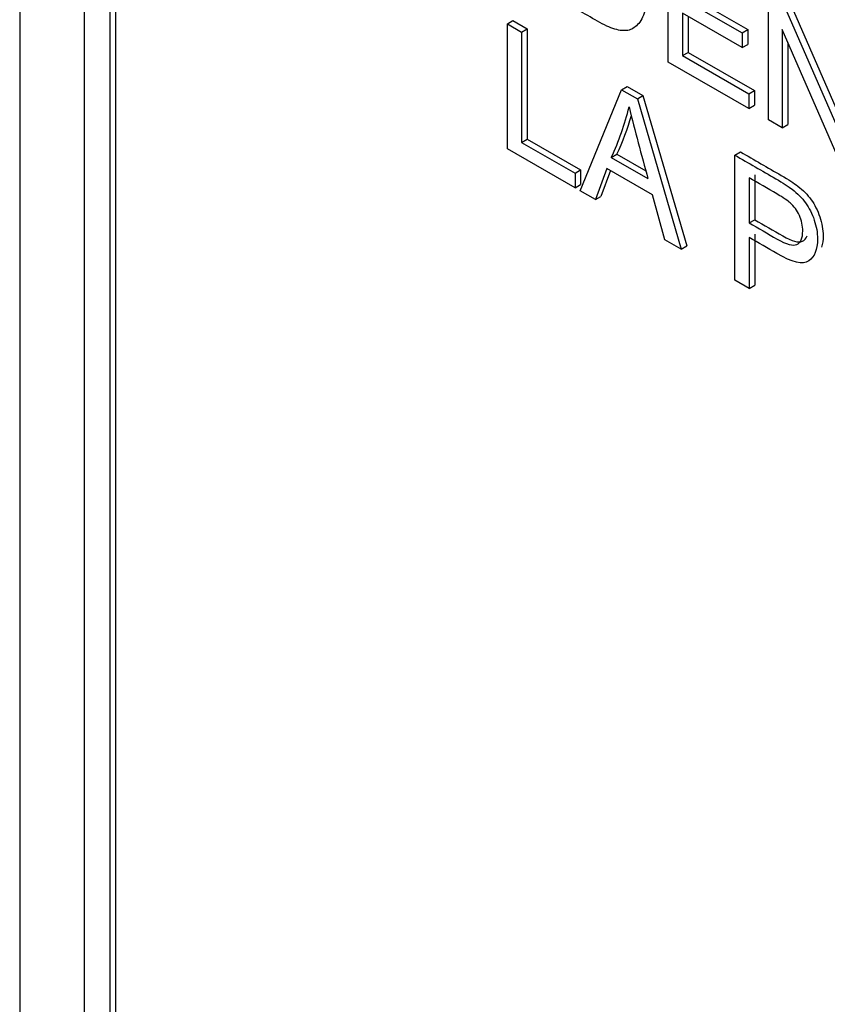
# Model space of a CAD drawing. Header units: inches. Extents: x 1 to 240, y -1 to 159.
# Tile 86 of 103: x 224.78 to 225.29, y 126.881 to 127.503. Entities that reach past the tile are written whole.
import ezdxf

# ---------------------------------------------------------------- set-up
doc = ezdxf.new("R2010")
doc.units = ezdxf.units.IN
doc.header["$MEASUREMENT"] = 0
doc.layers.add('Default', color=7, linetype='Continuous')
doc.layers.add('LAB20180', color=7, linetype='Continuous')

# ---------------------------------------------------------------- blocks, each defined once
blk = doc.blocks.new('SE1')
at = {"layer": 'LAB20180', "color": 7, "linetype": 'Continuous'}
for p, q in [((224.77982, 129.06474), (224.77982, 126.00288)), ((224.82048, 128.88371), (224.82048, 126.12879)), ((224.83675, 128.87432), (224.83675, 126.1194)), ((224.84028, 128.87636), (224.84028, 126.12144)), ((225.18966, 127.47658), (225.18966, 127.55555)), ((225.20217, 127.51887), (225.23991, 127.49708)), ((225.2529, 127.44007), (225.2529, 127.51904)), ((225.19863, 127.51683), (225.23638, 127.49503)), ((225.26219, 127.51367), (225.29839, 127.43068)), ((225.26573, 127.51571), (225.29839, 127.44083)), ((225.23638, 127.48573), (225.19863, 127.50752)), ((225.19863, 127.50752), (225.19863, 127.48066)), ((225.20217, 127.50548), (225.20217, 127.4827)), ((225.08799, 127.50074), (225.09152, 127.50278)), ((225.08799, 127.42172), (225.08799, 127.50074)), ((225.08799, 127.50074), (225.097, 127.49554)), ((225.09152, 127.50278), (225.10054, 127.49758)), ((225.097, 127.49554), (225.10054, 127.49758)), ((225.097, 127.49554), (225.097, 127.42582)), ((225.10054, 127.49758), (225.10054, 127.42786)), ((225.23638, 127.49503), (225.23991, 127.49708)), ((225.23638, 127.49503), (225.23638, 127.48573)), ((225.23991, 127.49708), (225.23991, 127.48777)), ((225.29775, 127.41417), (225.2616, 127.49714)), ((225.2616, 127.49714), (225.2616, 127.43505)), ((225.23638, 127.48573), (225.23991, 127.48777)), ((225.26514, 127.48902), (225.26514, 127.43709)), ((225.19863, 127.48066), (225.20217, 127.4827)), ((225.19863, 127.48066), (225.24056, 127.45644)), ((225.20217, 127.4827), (225.2441, 127.45849)), ((225.24056, 127.44719), (225.18966, 127.47658)), ((225.13407, 127.39512), (225.16016, 127.45908)), ((225.16016, 127.45908), (225.16369, 127.46112)), ((225.16016, 127.45908), (225.17013, 127.45332)), ((225.16369, 127.46112), (225.17366, 127.45536)), ((225.17013, 127.45332), (225.17366, 127.45536)), ((225.17366, 127.45536), (225.20144, 127.3603)), ((225.24056, 127.45644), (225.2441, 127.45849)), ((225.24056, 127.45644), (225.24056, 127.44719)), ((225.2441, 127.45849), (225.2441, 127.44923)), ((225.17013, 127.45332), (225.1979, 127.35826)), ((225.24056, 127.44719), (225.2441, 127.44923)), ((225.2616, 127.43505), (225.2529, 127.44007)), ((225.2616, 127.43505), (225.26514, 127.43709)), ((225.097, 127.42582), (225.10054, 127.42786)), ((225.097, 127.42582), (225.13074, 127.40634)), ((225.10054, 127.42786), (225.13428, 127.40838)), ((225.13074, 127.39704), (225.08799, 127.42172)), ((225.15364, 127.41631), (225.15718, 127.41835)), ((225.15718, 127.41835), (225.17551, 127.40776)), ((225.23173, 127.41775), (225.23527, 127.41979)), ((225.15364, 127.41631), (225.17682, 127.40293)), ((225.23173, 127.33873), (225.23173, 127.41775)), ((225.13074, 127.40634), (225.13428, 127.40838)), ((225.13074, 127.40634), (225.13074, 127.39704)), ((225.13428, 127.40838), (225.13428, 127.39908)), ((225.15091, 127.40931), (225.14358, 127.38962)), ((225.1532, 127.40799), (225.14712, 127.39166)), ((225.17973, 127.39267), (225.15091, 127.40931)), ((225.24075, 127.40329), (225.24075, 127.3749)), ((225.24428, 127.40533), (225.24428, 127.37694)), ((225.13074, 127.39704), (225.13428, 127.39908)), ((225.14358, 127.38962), (225.13407, 127.39512)), ((225.14358, 127.38962), (225.14712, 127.39166)), ((225.18757, 127.36423), (225.17973, 127.39267)), ((225.24075, 127.3749), (225.24428, 127.37694)), ((225.1979, 127.35826), (225.18757, 127.36423)), ((225.24075, 127.36565), (225.24075, 127.33353)), ((225.24428, 127.36769), (225.24428, 127.33557)), ((225.1979, 127.35826), (225.20144, 127.3603)), ((225.24075, 127.33353), (225.23173, 127.33873)), ((225.24075, 127.33353), (225.24428, 127.33557))]:
    blk.add_line(p, q, dxfattribs=at)
for centre, radius, start, end in [((224.99999, 127.48816), 0.16963, 334.93861, 346.38172), ((225.00352, 127.4902), 0.16963, 334.93861, 343.786), ((226.85741, 127.87147), 1.74468, 194.03981, 195.57842)]:
    blk.add_arc(centre, radius, start, end, dxfattribs=at)
for points, knots in [([(225.12027, 127.59561), (225.12812, 127.59108), (225.13596, 127.58655), (225.14381, 127.58202), (225.14914, 127.57895), (225.15319, 127.57624), (225.15597, 127.5739), (225.15988, 127.5706), (225.16325, 127.56675), (225.16603, 127.56241), (225.16962, 127.5568), (225.17231, 127.55074), (225.17409, 127.54425), (225.17587, 127.53773), (225.17677, 127.53097), (225.17677, 127.51793), (225.17618, 127.51291), (225.17495, 127.50899), (225.17373, 127.50509), (225.17222, 127.50211), (225.17031, 127.50021), (225.16837, 127.4983), (225.16635, 127.49703), (225.16407, 127.49661), (225.16183, 127.4962), (225.15911, 127.49643), (225.15273, 127.49832), (225.14905, 127.50003), (225.14495, 127.5024), (225.13672, 127.50714), (225.1285, 127.51189), (225.12027, 127.51664)], [0, 0, 0, 0, 0.150413, 0.150413, 0.150413, 0.228477, 0.228477, 0.228477, 0.300745, 0.300745, 0.300745, 0.392531, 0.392531, 0.392531, 0.498096, 0.498096, 0.587904, 0.587904, 0.587904, 0.658254, 0.658254, 0.658254, 0.714914, 0.714914, 0.714914, 0.778618, 0.778618, 0.842322, 0.842322, 0.842322, 1, 1, 1, 1]), ([(225.23527, 127.41979), (225.24387, 127.41482), (225.25248, 127.40986), (225.26108, 127.40489), (225.26564, 127.40226), (225.2691, 127.4), (225.27146, 127.39816), (225.27484, 127.39554), (225.27766, 127.39269), (225.27993, 127.38954), (225.28219, 127.38641), (225.28403, 127.38281), (225.2854, 127.37876), (225.28677, 127.37468), (225.28749, 127.37066), (225.28749, 127.364), (225.28718, 127.36159), (225.28655, 127.35954)], [0, 0, 0, 0, 0.2169524, 0.2169524, 0.2169524, 0.3044509, 0.3044509, 0.3044509, 0.3812482, 0.3812482, 0.3812482, 0.4540638, 0.4540638, 0.4540638, 0.5336164, 0.5336164, 0.590262, 0.590262, 0.590262, 0.590262]), ([(225.23173, 127.41775), (225.24034, 127.41278), (225.24894, 127.40781), (225.25755, 127.40285), (225.2621, 127.40022), (225.26556, 127.39796), (225.26793, 127.39612), (225.2713, 127.3935), (225.27412, 127.39065), (225.2764, 127.38749), (225.27865, 127.38437), (225.2805, 127.38076), (225.28186, 127.37672), (225.28324, 127.37264), (225.28396, 127.36862), (225.28396, 127.358), (225.28209, 127.3534), (225.2784, 127.35085), (225.27472, 127.3483), (225.26797, 127.34988), (225.25832, 127.3555), (225.25246, 127.35892), (225.2466, 127.36227), (225.24075, 127.36565)], [0, 0, 0, 0, 0.216952, 0.216952, 0.216952, 0.304451, 0.304451, 0.304451, 0.381248, 0.381248, 0.381248, 0.454064, 0.454064, 0.454064, 0.533616, 0.533616, 0.671221, 0.671221, 0.671221, 0.852304, 0.852304, 0.852304, 1, 1, 1, 1]), ([(225.24075, 127.3749), (225.24665, 127.37149), (225.25255, 127.36809), (225.25846, 127.36468), (225.26433, 127.36129), (225.26848, 127.36016), (225.27339, 127.36236), (225.27462, 127.36523), (225.27462, 127.37311), (225.27389, 127.37637), (225.27248, 127.37956), (225.27106, 127.38277), (225.26911, 127.38544), (225.26675, 127.38755), (225.2652, 127.38892), (225.26237, 127.39081), (225.25828, 127.39317), (225.25243, 127.39655), (225.24659, 127.39992), (225.24075, 127.40329)], [0, 0, 0, 0, 0.215549, 0.215549, 0.215549, 0.355111, 0.355111, 0.494673, 0.494673, 0.595735, 0.595735, 0.595735, 0.683088, 0.683088, 0.683088, 0.786664, 0.786664, 0.786664, 1, 1, 1, 1]), ([(225.24428, 127.37694), (225.25019, 127.37354), (225.25609, 127.37013), (225.26199, 127.36672), (225.26787, 127.36333), (225.27201, 127.3622), (225.2758, 127.3639), (225.27677, 127.36501), (225.27738, 127.36664)], [0, 0, 0, 0, 0.2155489, 0.2155489, 0.2155489, 0.355111, 0.355111, 0.4307202, 0.4307202, 0.4307202, 0.4307202])]:
    blk.add_open_spline(points, degree=3, knots=knots, dxfattribs=at)

msp = doc.modelspace()

# ---------------------------------------------------------------- block references
at = {"layer": 'Default'}
msp.add_blockref('SE1', (0, 0), dxfattribs=at)

doc.saveas('drawing.dxf')
